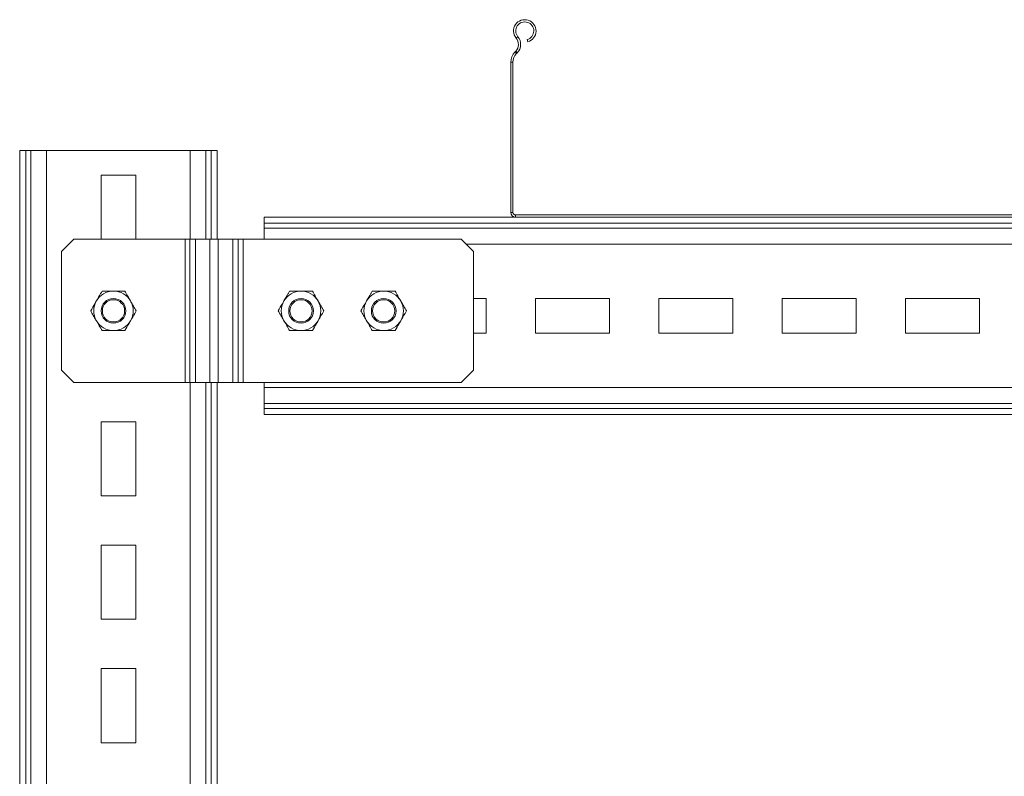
# Model space of a CAD drawing. Header units: millimetres. Extents: x 330 to 1856, y -20 to 3175.
# Tile 33 of 53: x 365 to 764, y 2021 to 2328. Entities that reach past the tile are written whole.
import ezdxf

# ---------------------------------------------------------------- set-up
doc = ezdxf.new("R2010")
doc.units = ezdxf.units.MM

msp = doc.modelspace()

# ---------------------------------------------------------------- linework, layer by layer
at = {"color": 7, "linetype": 'Continuous', "lineweight": 15}
for p, q in [((567.01, 2321.1), (566.31, 2320.53)), ((570.76, 2319.9), (570.99, 2319.04)), ((565.79, 2314.85), (566.14, 2315.22)), ((565.79, 2314.85), (566.44, 2314.23)), ((566.79, 2314.6), (566.14, 2315.22)), ((566.44, 2314.23), (566.79, 2314.6)), ((565.04, 2310.72), (564.14, 2310.72)), ((564.14, 2249.88), (564.14, 2310.72)), ((565.04, 2249.88), (565.04, 2310.72)), ((365.14, 1774.98), (365.14, 2274.98)), ((367.6, 2274.98), (365.14, 2274.98)), ((367.6, 1774.98), (367.6, 2274.98)), ((369.65, 2274.98), (367.6, 2274.98)), ((369.65, 1774.98), (369.65, 2274.98)), ((376.05, 2274.98), (369.65, 2274.98)), ((376.05, 1774.98), (376.05, 2274.98)), ((434.23, 2274.98), (376.05, 2274.98)), ((440.63, 2274.98), (434.23, 2274.98)), ((442.67, 2274.98), (440.63, 2274.98)), ((445.14, 2274.98), (442.67, 2274.98)), ((445.14, 2238.98), (445.14, 2274.98)), ((412.14, 2264.98), (398.14, 2264.98)), ((398.14, 2264.98), (398.14, 2238.98)), ((412.14, 2238.98), (412.14, 2264.98)), ((464.14, 2245.52), (464.14, 2247.98)), ((464.14, 2247.98), (566.04, 2247.98)), ((564.14, 2249.88), (565.04, 2249.88)), ((566.04, 2248.88), (566.04, 2247.98)), ((962.24, 2248.88), (566.04, 2248.88)), ((962.24, 2247.98), (566.04, 2247.98)), ((464.14, 2245.52), (1064.14, 2245.52)), ((464.14, 2243.47), (464.14, 2245.52)), ((464.14, 2243.47), (1064.14, 2243.47)), ((464.14, 2238.98), (464.14, 2243.47)), ((387.14, 2238.98), (382.14, 2233.98)), ((432.14, 2238.98), (387.14, 2238.98)), ((432.14, 2180.98), (432.14, 2238.98)), ((434.11, 2238.98), (432.14, 2238.98)), ((434.11, 2180.98), (434.11, 2238.98)), ((436.33, 2238.98), (434.11, 2238.98)), ((436.33, 2238.98), (442.24, 2238.98)), ((436.33, 2180.98), (436.33, 2238.98)), ((442.24, 2238.98), (442.24, 2180.98)), ((442.24, 2238.98), (445.56, 2238.98)), ((445.56, 2238.98), (445.56, 2180.98)), ((445.56, 2238.98), (451.47, 2238.98)), ((451.47, 2238.98), (451.47, 2180.98)), ((451.47, 2238.98), (453.7, 2238.98)), ((453.7, 2238.98), (453.7, 2180.98)), ((455.67, 2238.98), (453.7, 2238.98)), ((455.67, 2180.98), (455.67, 2238.98)), ((543.99, 2238.98), (455.67, 2238.98)), ((548.99, 2233.98), (543.99, 2238.98)), ((382.14, 2233.98), (382.14, 2185.98)), ((548.99, 2185.98), (548.99, 2233.98)), ((554.14, 2214.98), (548.99, 2214.98)), ((554.14, 2200.98), (554.14, 2214.98)), ((604.14, 2214.98), (574.14, 2214.98)), ((574.14, 2214.98), (574.14, 2200.98)), ((604.14, 2200.98), (604.14, 2214.98)), ((654.14, 2214.98), (624.14, 2214.98)), ((624.14, 2214.98), (624.14, 2200.98)), ((654.14, 2200.98), (654.14, 2214.98)), ((704.14, 2214.98), (674.14, 2214.98)), ((674.14, 2214.98), (674.14, 2200.98)), ((704.14, 2200.98), (704.14, 2214.98)), ((754.14, 2214.98), (724.14, 2214.98)), ((724.14, 2214.98), (724.14, 2200.98)), ((754.14, 2200.98), (754.14, 2214.98)), ((548.99, 2200.98), (554.14, 2200.98)), ((574.14, 2200.98), (604.14, 2200.98)), ((624.14, 2200.98), (654.14, 2200.98)), ((674.14, 2200.98), (704.14, 2200.98)), ((724.14, 2200.98), (754.14, 2200.98)), ((382.14, 2185.98), (387.14, 2180.98)), ((543.99, 2180.98), (548.99, 2185.98)), ((387.14, 2180.98), (432.14, 2180.98)), ((432.14, 2180.98), (434.11, 2180.98)), ((434.11, 2180.98), (436.33, 2180.98)), ((442.24, 2180.98), (436.33, 2180.98)), ((445.56, 2180.98), (442.24, 2180.98)), ((445.14, 1774.98), (445.14, 2180.98)), ((451.47, 2180.98), (445.56, 2180.98)), ((453.7, 2180.98), (451.47, 2180.98)), ((453.7, 2180.98), (455.67, 2180.98)), ((455.67, 2180.98), (543.99, 2180.98)), ((464.14, 2178.89), (464.14, 2180.98)), ((464.14, 2178.89), (1064.14, 2178.89)), ((464.14, 2172.49), (464.14, 2178.89)), ((464.14, 2172.49), (1064.14, 2172.49)), ((464.14, 2170.44), (464.14, 2172.49)), ((464.14, 2167.98), (464.14, 2170.44)), ((464.14, 2170.44), (1064.14, 2170.44)), ((464.14, 2167.98), (1064.14, 2167.98)), ((398.14, 2164.98), (398.14, 2134.98)), ((412.14, 2164.98), (398.14, 2164.98)), ((412.14, 2134.98), (412.14, 2164.98)), ((398.14, 2134.98), (412.14, 2134.98)), ((398.14, 2114.98), (398.14, 2084.98)), ((412.14, 2114.98), (398.14, 2114.98)), ((412.14, 2084.98), (412.14, 2114.98)), ((398.14, 2084.98), (412.14, 2084.98)), ((398.14, 2064.98), (398.14, 2034.98)), ((412.14, 2064.98), (398.14, 2064.98)), ((412.14, 2034.98), (412.14, 2064.98)), ((398.14, 2034.98), (412.14, 2034.98))]:
    msp.add_line(p, q, dxfattribs=at)
at = {"color": 8, "linetype": 'Continuous', "lineweight": 15}
for p, q in [((434.23, 2238.98), (434.23, 2274.98)), ((440.63, 2238.98), (440.63, 2274.98)), ((442.67, 2238.98), (442.67, 2274.98)), ((545.9, 2237.07), (982.38, 2237.07)), ((434.23, 1774.98), (434.23, 2180.98)), ((440.63, 1774.98), (440.63, 2180.98)), ((442.67, 1774.98), (442.67, 2180.98))]:
    msp.add_line(p, q, dxfattribs=at)
at = {"color": 7, "linetype": 'Continuous', "lineweight": 15}
for centre, radius in [((403.14, 2209.98), 5), ((403.14, 2209.98), 4.5), ((479.14, 2209.98), 5), ((479.14, 2209.98), 4.5), ((512.64, 2209.98), 5), ((512.64, 2209.98), 4.5)]:
    msp.add_circle(centre, radius, dxfattribs=at)
for centre, radius, start, end in [((569.82, 2323.43), 4.55, 285, 219.6825), ((569.82, 2323.43), 3.65, 285, 219.6825), ((563.24, 2317.97), 4, 316.4642, 39.6825), ((563.24, 2317.97), 4.9, 316.4642, 39.6825), ((570.14, 2310.72), 6, 136.4642, 180), ((570.14, 2310.72), 5.1, 136.4642, 180), ((566.04, 2249.88), 1.9, 180, 270), ((566.04, 2249.88), 1, 180, 270), ((403.14, 2209.98), 8, 90, 150), ((403.14, 2209.98), 8, 30, 90), ((479.14, 2209.98), 8, 90, 150), ((479.14, 2209.98), 8, 30, 90), ((512.64, 2209.98), 8, 90, 150), ((512.64, 2209.98), 8, 30, 90), ((403.14, 2209.98), 8, 150, 210), ((403.14, 2209.98), 8, 330, 30), ((479.14, 2209.98), 8, 150, 210), ((479.14, 2209.98), 8, 330, 30), ((512.64, 2209.98), 8, 150, 210), ((512.64, 2209.98), 8, 330, 30), ((403.14, 2209.98), 8, 210, 270), ((403.14, 2209.98), 8, 270, 330), ((479.14, 2209.98), 8, 210, 270), ((479.14, 2209.98), 8, 270, 330), ((512.64, 2209.98), 8, 210, 270), ((512.64, 2209.98), 8, 270, 330)]:
    msp.add_arc(centre, radius, start, end, dxfattribs=at)
for points, knots in [([(398.52, 2217.98), (398.32, 2217.64), (397.57, 2216.34), (396.79, 2214.99), (396.21, 2213.98)], [0, 0, 0, 0, 0.257547, 1, 1, 1, 1]), ([(398.52, 2217.98), (399.27, 2217.98), (400.78, 2217.98), (402.35, 2217.98), (403.14, 2217.98)], [0, 0, 0, 0, 0.495464, 1, 1, 1, 1]), ([(403.14, 2217.98), (403.25, 2217.98), (404.08, 2217.98), (405.64, 2217.98), (407.05, 2217.98), (407.76, 2217.98)], [0, 0, 0, 0, 0.070084, 0.530772, 1, 1, 1, 1]), ([(407.76, 2217.98), (408.13, 2217.33), (408.89, 2216.02), (409.67, 2214.66), (410.07, 2213.98)], [0, 0, 0, 0, 0.495455, 1, 1, 1, 1]), ([(474.52, 2217.98), (474.33, 2217.64), (473.57, 2216.34), (472.79, 2214.99), (472.21, 2213.98)], [0, 0, 0, 0, 0.257556, 1, 1, 1, 1]), ([(474.52, 2217.98), (475.27, 2217.98), (476.79, 2217.98), (478.35, 2217.98), (479.14, 2217.98)], [0, 0, 0, 0, 0.495451, 1, 1, 1, 1]), ([(479.14, 2217.98), (479.25, 2217.98), (480.08, 2217.98), (481.64, 2217.98), (483.05, 2217.98), (483.76, 2217.98)], [0, 0, 0, 0, 0.070084, 0.530797, 1, 1, 1, 1]), ([(483.76, 2217.98), (484.13, 2217.33), (484.89, 2216.02), (485.67, 2214.66), (486.07, 2213.98)], [0, 0, 0, 0, 0.495467, 1, 1, 1, 1]), ([(508.02, 2217.98), (507.83, 2217.64), (507.08, 2216.34), (506.29, 2214.99), (505.71, 2213.98)], [0, 0, 0, 0, 0.257544, 1, 1, 1, 1]), ([(508.02, 2217.98), (508.77, 2217.98), (510.29, 2217.98), (511.85, 2217.98), (512.64, 2217.98)], [0, 0, 0, 0, 0.495476, 1, 1, 1, 1]), ([(512.64, 2217.98), (512.75, 2217.98), (513.58, 2217.98), (515.14, 2217.98), (516.55, 2217.98), (517.26, 2217.98)], [0, 0, 0, 0, 0.070108, 0.530784, 1, 1, 1, 1]), ([(517.26, 2217.98), (517.63, 2217.33), (518.39, 2216.02), (519.17, 2214.66), (519.57, 2213.98)], [0, 0, 0, 0, 0.495461, 1, 1, 1, 1]), ([(396.21, 2213.98), (396, 2213.62), (395.22, 2212.26), (394.46, 2210.94), (393.9, 2209.98)], [0, 0, 0, 0, 0.268631, 1, 1, 1, 1]), ([(410.07, 2213.98), (410.12, 2213.89), (410.53, 2213.17), (411.32, 2211.81), (412.02, 2210.6), (412.37, 2209.98)], [0, 0, 0, 0, 0.07008, 0.530787, 1, 1, 1, 1]), ([(472.21, 2213.98), (472, 2213.62), (471.22, 2212.26), (470.46, 2210.94), (469.9, 2209.98)], [0, 0, 0, 0, 0.268631, 1, 1, 1, 1]), ([(486.07, 2213.98), (486.12, 2213.89), (486.54, 2213.17), (487.32, 2211.81), (488.02, 2210.6), (488.38, 2209.98)], [0, 0, 0, 0, 0.070092, 0.53078, 1, 1, 1, 1]), ([(505.71, 2213.98), (505.5, 2213.62), (504.72, 2212.26), (503.96, 2210.94), (503.4, 2209.98)], [0, 0, 0, 0, 0.268634, 1, 1, 1, 1]), ([(519.57, 2213.98), (519.62, 2213.89), (520.04, 2213.17), (520.82, 2211.81), (521.52, 2210.6), (521.88, 2209.98)], [0, 0, 0, 0, 0.070092, 0.530793, 1, 1, 1, 1]), ([(396.21, 2205.98), (396.15, 2206.08), (395.74, 2206.79), (394.96, 2208.15), (394.25, 2209.37), (393.9, 2209.98)], [0, 0, 0, 0, 0.070092, 0.530787, 1, 1, 1, 1]), ([(412.37, 2209.98), (412.18, 2209.64), (411.43, 2208.34), (410.65, 2206.99), (410.07, 2205.98)], [0, 0, 0, 0, 0.257551, 1, 1, 1, 1]), ([(472.21, 2205.98), (472.16, 2206.08), (471.74, 2206.79), (470.96, 2208.15), (470.26, 2209.37), (469.9, 2209.98)], [0, 0, 0, 0, 0.070079, 0.530775, 1, 1, 1, 1]), ([(488.38, 2209.98), (488.18, 2209.64), (487.43, 2208.34), (486.65, 2206.99), (486.07, 2205.98)], [0, 0, 0, 0, 0.25756, 1, 1, 1, 1]), ([(505.71, 2205.98), (505.66, 2206.08), (505.24, 2206.79), (504.46, 2208.15), (503.76, 2209.37), (503.4, 2209.98)], [0, 0, 0, 0, 0.07008, 0.530781, 1, 1, 1, 1]), ([(521.88, 2209.98), (521.68, 2209.64), (520.93, 2208.34), (520.15, 2206.99), (519.57, 2205.98)], [0, 0, 0, 0, 0.257548, 1, 1, 1, 1]), ([(398.52, 2201.98), (398.14, 2202.63), (397.39, 2203.94), (396.6, 2205.3), (396.21, 2205.98)], [0, 0, 0, 0, 0.495458, 1, 1, 1, 1]), ([(410.07, 2205.98), (409.86, 2205.62), (409.07, 2204.26), (408.31, 2202.94), (407.76, 2201.98)], [0, 0, 0, 0, 0.268644, 1, 1, 1, 1]), ([(474.52, 2201.98), (474.15, 2202.63), (473.39, 2203.94), (472.61, 2205.3), (472.21, 2205.98)], [0, 0, 0, 0, 0.495452, 1, 1, 1, 1]), ([(486.07, 2205.98), (485.86, 2205.62), (485.08, 2204.26), (484.32, 2202.94), (483.76, 2201.98)], [0, 0, 0, 0, 0.268631, 1, 1, 1, 1]), ([(508.02, 2201.98), (507.65, 2202.63), (506.89, 2203.94), (506.11, 2205.3), (505.71, 2205.98)], [0, 0, 0, 0, 0.495452, 1, 1, 1, 1]), ([(519.57, 2205.98), (519.36, 2205.62), (518.58, 2204.26), (517.82, 2202.94), (517.26, 2201.98)], [0, 0, 0, 0, 0.268634, 1, 1, 1, 1]), ([(403.14, 2201.98), (403.03, 2201.98), (402.2, 2201.98), (400.64, 2201.98), (399.23, 2201.98), (398.52, 2201.98)], [0, 0, 0, 0, 0.070108, 0.530784, 1, 1, 1, 1]), ([(407.76, 2201.98), (407.01, 2201.98), (405.49, 2201.98), (403.93, 2201.98), (403.14, 2201.98)], [0, 0, 0, 0, 0.495476, 1, 1, 1, 1]), ([(479.14, 2201.98), (479.03, 2201.98), (478.2, 2201.98), (476.64, 2201.98), (475.23, 2201.98), (474.52, 2201.98)], [0, 0, 0, 0, 0.070084, 0.530797, 1, 1, 1, 1]), ([(483.76, 2201.98), (483.01, 2201.98), (481.5, 2201.98), (479.93, 2201.98), (479.14, 2201.98)], [0, 0, 0, 0, 0.495451, 1, 1, 1, 1]), ([(512.64, 2201.98), (512.53, 2201.98), (511.7, 2201.98), (510.14, 2201.98), (508.73, 2201.98), (508.02, 2201.98)], [0, 0, 0, 0, 0.070084, 0.530772, 1, 1, 1, 1]), ([(517.26, 2201.98), (516.51, 2201.98), (515, 2201.98), (513.43, 2201.98), (512.64, 2201.98)], [0, 0, 0, 0, 0.495464, 1, 1, 1, 1])]:
    msp.add_open_spline(points, degree=3, knots=knots, dxfattribs=at)

doc.saveas('drawing.dxf')
